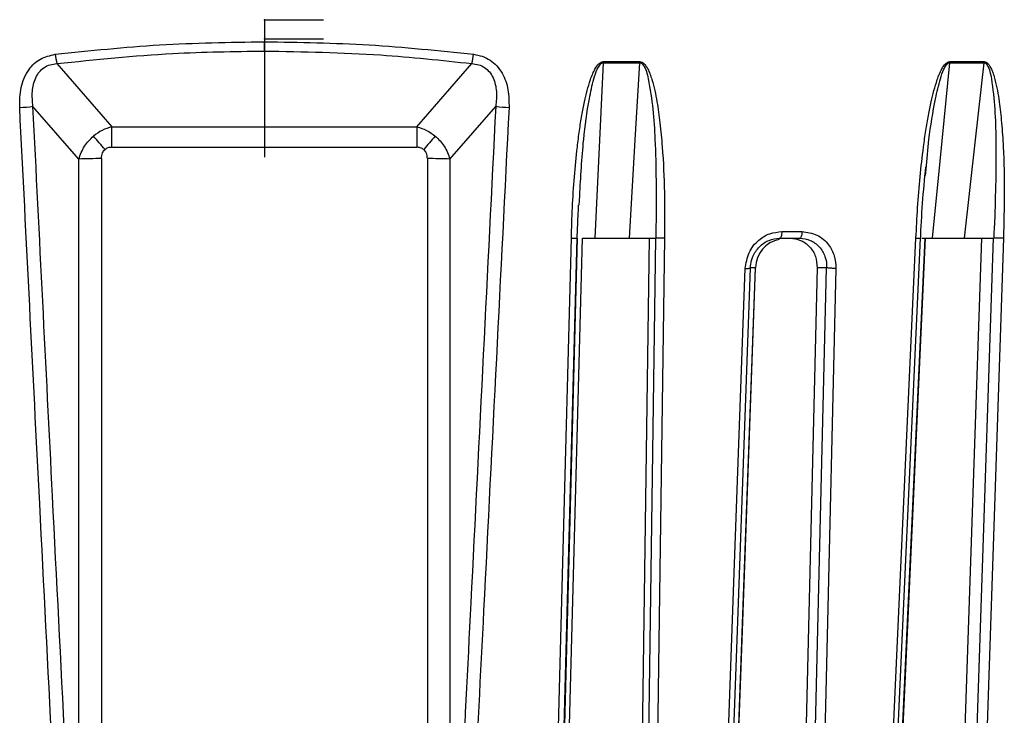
# Model space of a CAD drawing. Header units: millimetres. Extents: x -210 to 108, y -697 to -158.
# Tile 17 of 24: x -46 to 21, y -491 to -444. Entities that reach past the tile are written whole.
import ezdxf

# ---------------------------------------------------------------- set-up
doc = ezdxf.new("R2010")
doc.units = ezdxf.units.MM
doc.header["$PDSIZE"] = -1

msp = doc.modelspace()

# ---------------------------------------------------------------- linework, layer by layer
at = {"color": 7, "linetype": 'Continuous'}
for p, q in [((-29.233, -443.612), (-25.22, -443.612)), ((-29.233, -443.612), (-29.233, -451.638)), ((-29.233, -444.912), (-25.22, -444.912)), ((-29.233, -444.912), (-29.233, -452.938))]:
    msp.add_line(p, q, dxfattribs=at)
at = {"color": 7, "linetype": 'Continuous', "lineweight": 25}
for p, q in [((-29.233, -445.741), (-29.233, -445.109)), ((-6.227, -446.537), (-3.735, -446.537)), ((17.293, -446.537), (19.632, -446.537)), ((-43.318, -446.591), (-39.588, -450.879)), ((-18.878, -450.879), (-15.147, -446.591)), ((-41.832, -453.068), (-44.943, -449.493)), ((-16.633, -453.068), (-13.523, -449.493)), ((-39.588, -450.879), (-18.878, -450.879)), ((-39.588, -452.272), (-39.588, -450.879)), ((-18.878, -450.879), (-18.878, -452.272)), ((-39.588, -452.272), (-18.878, -452.272)), ((-41.832, -510.055), (-41.832, -453.068)), ((-40.3, -453.043), (-40.3, -513.33)), ((-18.166, -453.043), (-18.166, -513.33)), ((-16.633, -453.068), (-16.633, -510.055)), ((15.662, -454.186), (15.702, -453.76)), ((-7.867, -456.213), (-7.821, -455.567)), ((-7.985, -458.447), (-9.341, -509.689)), ((-8.998, -509.689), (-7.627, -458.447)), ((-7.985, -458.447), (-7.983, -458.447)), ((-7.625, -458.447), (-7.627, -458.447)), ((-3.11, -458.447), (-3.814, -509.406)), ((-3.373, -509.689), (-2.664, -458.447)), ((-2.661, -458.447), (-2.664, -458.447)), ((5.899, -457.997), (7.273, -457.997)), ((13.28, -509.689), (15.627, -458.447)), ((15.402, -458.447), (16.563, -458.447)), ((15.631, -458.447), (15.627, -458.447)), ((15.652, -458.547), (15.658, -458.448)), ((19.452, -458.447), (17.737, -509.406)), ((18.558, -509.689), (20.284, -458.447)), ((20.288, -458.447), (20.284, -458.447)), ((8.3, -460.447), (7.131, -509.406))]:
    msp.add_line(p, q, dxfattribs=at)
at = {"color": 7, "linetype": 'Continuous', "lineweight": 25, "flags": 128}
for points in [[(-6.227, -446.537), (-6.545, -453.207), (-6.794, -458.447)], [(-6.224, -446.458), (-5.912, -446.458), (-5.6, -446.458), (-5.289, -446.458), (-4.977, -446.458), (-4.665, -446.458), (-4.354, -446.458), (-4.043, -446.458), (-3.732, -446.458)], [(-4.443, -458.447), (-4.047, -451.778), (-3.735, -446.537)], [(17.293, -446.537), (16.628, -453.207), (16.105, -458.447)], [(17.298, -446.458), (17.592, -446.458), (17.885, -446.458), (18.178, -446.458), (18.47, -446.458), (18.763, -446.458), (19.055, -446.458), (19.346, -446.458), (19.637, -446.458)], [(18.312, -458.447), (19.051, -451.778), (19.632, -446.537)], [(-9.748, -509.734), (-8.995, -481.292), (-8.39, -458.447)], [(-9.353, -509.71), (-8.692, -484.719), (-7.997, -458.448)], [(-2.064, -458.447), (-2.463, -487.447), (-2.771, -509.734)], [(5.899, -457.997), (5.894, -458.088), (5.884, -458.173), (5.87, -458.251), (5.852, -458.318), (5.83, -458.373), (5.806, -458.414), (5.78, -458.439), (5.754, -458.447)], [(7.273, -457.997), (7.268, -458.088), (7.257, -458.173), (7.243, -458.251), (7.224, -458.318), (7.201, -458.373), (7.176, -458.414), (7.15, -458.439), (7.122, -458.447)], [(12.674, -509.734), (13.97, -481.292), (15.011, -458.447)], [(12.984, -509.715), (14.122, -484.723), (15.318, -458.448)], [(13.309, -509.703), (14.453, -484.723), (15.657, -458.448)], [(20.948, -458.447), (19.972, -487.447), (19.222, -509.734)], [(1.638, -509.734), (2.627, -482.418), (3.421, -460.495)], [(1.991, -509.712), (2.859, -485.718), (3.772, -460.471)], [(2.32, -509.689), (3.325, -482.114), (4.115, -460.447)], [(2.327, -509.696), (3.201, -485.718), (4.122, -460.472)], [(4.115, -460.447), (3.801, -460.447), (3.766, -460.447)], [(7.766, -509.689), (8.424, -482.114), (8.942, -460.447)], [(8.942, -460.447), (8.582, -460.447), (8.3, -460.447)], [(9.576, -460.495), (8.913, -488.326), (8.402, -509.734)]]:
    msp.add_lwpolyline(points, dxfattribs=at)
at = {"color": 7, "linetype": 'Continuous', "lineweight": 25}
for centre, radius, start, end in [((-37.982, -445.281), 5.495, 187.09483, 193.79142), ((-20.484, -445.281), 5.495, 346.20858, 352.90517), ((-8.735, -446.411), 2.511, 357.107, 358.91956), ((16.051, -446.41), 1.249, 354.16127, 357.81296), ((-46.079, -441.572), 8.001, 271.6712, 278.16166), ((-12.387, -441.572), 8.001, 261.83834, 268.3288), ((-94.558, -498.117), 71.123, 39.97191, 40.94251), ((36.092, -498.117), 71.123, 139.05749, 140.02809), ((-40.416, -493.029), 39.986, 89.83447, 92.03022), ((-18.05, -493.029), 39.986, 87.96978, 90.16553), ((6.109, -460.48), 1.994, 100.96783, 179.07501)]:
    msp.add_arc(centre, radius, start, end, dxfattribs=at)
for points, knots in [([(-43.435, -445.96), (-41.076, -445.712), (-36.369, -445.217), (-31.608, -445.145), (-29.233, -445.109)], [0, 0, 0, 0, 0.5012712, 1, 1, 1, 1]), ([(-29.233, -445.109), (-26.858, -445.145), (-22.097, -445.217), (-17.39, -445.712), (-15.031, -445.96)], [0, 0, 0, 0, 0.4987288, 1, 1, 1, 1]), ([(-43.318, -446.591), (-40.699, -446.318), (-36.029, -445.832), (-31.307, -445.768), (-29.233, -445.741)], [0, 0, 0, 0, 0.560823, 1, 1, 1, 1]), ([(-29.233, -445.741), (-26.593, -445.786), (-21.869, -445.866), (-17.204, -446.369), (-15.147, -446.591)], [0, 0, 0, 0, 0.559028, 1, 1, 1, 1]), ([(-45.845, -449.57), (-45.84, -449.113), (-45.828, -448.205), (-45.334, -447.022), (-44.476, -446.2), (-43.784, -446.04), (-43.435, -445.96)], [0, 0, 0, 0, 0.28289, 0.562308, 0.779591, 1, 1, 1, 1]), ([(-15.031, -445.96), (-14.829, -445.996), (-14.431, -446.068), (-13.892, -446.345), (-13.433, -446.735), (-12.963, -447.389), (-12.627, -448.362), (-12.623, -449.168), (-12.621, -449.57)], [0, 0, 0, 0, 0.127444, 0.250796, 0.373953, 0.501526, 0.750935, 1, 1, 1, 1]), ([(-8.39, -458.447), (-8.369, -457.754), (-8.327, -456.361), (-8.192, -454.295), (-8.025, -452.548), (-7.846, -451.159), (-7.686, -450.136), (-7.513, -449.236), (-7.326, -448.425), (-7.138, -447.791), (-6.955, -447.302), (-6.776, -446.925), (-6.592, -446.643), (-6.377, -446.48), (-6.273, -446.465), (-6.224, -446.458)], [0, 0, 0, 0, 0.167566, 0.336422, 0.499725, 0.590815, 0.673973, 0.749281, 0.811617, 0.874194, 0.908303, 0.936935, 0.974643, 0.98828, 1, 1, 1, 1]), ([(-7.821, -455.567), (-7.751, -454.291), (-7.63, -452.088), (-7.27, -449.437), (-6.937, -447.846), (-6.688, -447.083), (-6.507, -446.735), (-6.381, -446.596), (-6.296, -446.546), (-6.25, -446.54), (-6.227, -446.537)], [0, 0, 0, 0, 0.411863, 0.711771, 0.860599, 0.933639, 0.968749, 0.985093, 0.992702, 1, 1, 1, 1]), ([(-3.732, -446.458), (-3.732, -446.473), (-3.733, -446.5), (-3.735, -446.526), (-3.735, -446.537)], [0, 0, 0, 0, 0.559968, 1, 1, 1, 1]), ([(-3.735, -446.537), (-3.713, -446.54), (-3.667, -446.546), (-3.585, -446.596), (-3.327, -446.907), (-2.919, -448.677), (-2.622, -452.205), (-2.631, -455.47), (-2.636, -457.343)], [0, 0, 0, 0, 0.006129, 0.01252, 0.026246, 0.116739, 0.493304, 1, 1, 1, 1]), ([(-3.732, -446.458), (-3.684, -446.465), (-3.581, -446.48), (-3.442, -446.589), (-3.31, -446.751), (-3.175, -446.988), (-3.039, -447.302), (-2.877, -447.791), (-2.716, -448.425), (-2.532, -449.4), (-2.355, -450.674), (-2.167, -452.728), (-2.043, -455.345), (-2.057, -457.413), (-2.064, -458.447)], [0, 0, 0, 0, 0.011715, 0.02535, 0.042264, 0.063186, 0.091791, 0.125922, 0.188493, 0.250824, 0.366653, 0.500345, 0.750124, 1, 1, 1, 1]), ([(15.011, -458.447), (15.045, -457.754), (15.113, -456.361), (15.283, -454.295), (15.477, -452.548), (15.674, -451.159), (15.846, -450.136), (16.028, -449.236), (16.221, -448.425), (16.41, -447.791), (16.593, -447.302), (16.77, -446.925), (16.949, -446.643), (17.154, -446.48), (17.253, -446.465), (17.298, -446.458)], [0, 0, 0, 0, 0.167566, 0.336422, 0.499725, 0.590815, 0.673973, 0.749281, 0.811617, 0.874194, 0.908303, 0.936935, 0.974643, 0.98828, 1, 1, 1, 1]), ([(15.702, -453.76), (15.759, -453.088), (15.894, -451.487), (16.228, -449.437), (16.586, -447.846), (16.844, -447.083), (17.024, -446.735), (17.146, -446.596), (17.228, -446.546), (17.271, -446.54), (17.293, -446.537)], [0, 0, 0, 0, 0.2696349, 0.6420686, 0.8268882, 0.9175912, 0.9611915, 0.9814875, 0.9909375, 1, 1, 1, 1]), ([(19.637, -446.458), (19.637, -446.473), (19.635, -446.5), (19.633, -446.526), (19.632, -446.537)], [0, 0, 0, 0, 0.559968, 1, 1, 1, 1]), ([(19.632, -446.537), (19.652, -446.54), (19.695, -446.546), (19.77, -446.596), (20.003, -446.907), (20.332, -448.677), (20.507, -452.205), (20.404, -455.47), (20.344, -457.343)], [0, 0, 0, 0, 0.006129, 0.01252, 0.026246, 0.116739, 0.493304, 1, 1, 1, 1]), ([(19.637, -446.458), (19.682, -446.465), (19.778, -446.48), (19.906, -446.589), (20.027, -446.751), (20.148, -446.988), (20.268, -447.302), (20.41, -447.791), (20.547, -448.425), (20.699, -449.4), (20.838, -450.674), (20.971, -452.728), (21.032, -455.345), (20.976, -457.413), (20.948, -458.447)], [0, 0, 0, 0, 0.011715, 0.02535, 0.042264, 0.063186, 0.091791, 0.125922, 0.188493, 0.250824, 0.366653, 0.500345, 0.750124, 1, 1, 1, 1]), ([(-44.943, -449.493), (-44.975, -449.155), (-45.037, -448.499), (-44.859, -447.687), (-44.534, -447.151), (-44.198, -446.845), (-43.784, -446.644), (-43.477, -446.609), (-43.318, -446.591)], [0, 0, 0, 0, 0.2685265, 0.5218359, 0.645553, 0.7608995, 0.8767907, 1, 1, 1, 1]), ([(-15.147, -446.591), (-14.989, -446.609), (-14.681, -446.644), (-14.266, -446.846), (-13.93, -447.154), (-13.605, -447.691), (-13.428, -448.502), (-13.491, -449.157), (-13.523, -449.493)], [0, 0, 0, 0, 0.123448, 0.239551, 0.355166, 0.479205, 0.73297, 1, 1, 1, 1]), ([(-42.799, -509.734), (-43.362, -498.651), (-44.382, -478.597), (-45.393, -458.542), (-45.845, -449.57)], [0, 0, 0, 0, 0.552661, 1, 1, 1, 1]), ([(-41.915, -509.657), (-42.483, -498.426), (-43.496, -478.372), (-44.501, -458.317), (-44.943, -449.493)], [0, 0, 0, 0, 0.56, 1, 1, 1, 1]), ([(-13.523, -449.493), (-14.086, -460.724), (-15.091, -480.779), (-16.105, -500.833), (-16.551, -509.657)], [0, 0, 0, 0, 0.56, 1, 1, 1, 1]), ([(-12.621, -449.57), (-13.194, -460.948), (-14.206, -481.004), (-15.226, -501.058), (-15.667, -509.734)], [0, 0, 0, 0, 0.567339, 1, 1, 1, 1]), ([(-39.588, -450.879), (-39.815, -450.948), (-40.261, -451.084), (-40.645, -451.369), (-40.834, -451.509)], [0, 0, 0, 0, 0.507181, 1, 1, 1, 1]), ([(-18.878, -450.879), (-18.651, -450.948), (-18.205, -451.084), (-17.821, -451.369), (-17.632, -451.509)], [0, 0, 0, 0, 0.507181, 1, 1, 1, 1]), ([(-41.832, -453.068), (-41.725, -452.766), (-41.514, -452.179), (-41.057, -451.729), (-40.834, -451.509)], [0, 0, 0, 0, 0.512581, 1, 1, 1, 1]), ([(-17.632, -451.509), (-17.409, -451.729), (-16.952, -452.179), (-16.741, -452.766), (-16.633, -453.068)], [0, 0, 0, 0, 0.487419, 1, 1, 1, 1]), ([(-40.3, -453.043), (-40.29, -452.904), (-40.272, -452.67), (-40.116, -452.497), (-40.052, -452.426)], [0, 0, 0, 0, 0.589826, 1, 1, 1, 1]), ([(-39.588, -452.272), (-39.686, -452.278), (-39.855, -452.29), (-39.994, -452.386), (-40.052, -452.426)], [0, 0, 0, 0, 0.57843, 1, 1, 1, 1]), ([(-18.414, -452.426), (-18.49, -452.377), (-18.632, -452.284), (-18.8, -452.276), (-18.878, -452.272)], [0, 0, 0, 0, 0.537807, 1, 1, 1, 1]), ([(-18.166, -453.043), (-18.176, -452.904), (-18.194, -452.669), (-18.35, -452.497), (-18.414, -452.426)], [0, 0, 0, 0, 0.59055, 1, 1, 1, 1]), ([(15.314, -458.547), (15.356, -457.721), (15.44, -456.072), (15.597, -454.428), (15.676, -453.607)], [0, 0, 0, 0, 0.500428, 1, 1, 1, 1]), ([(-7.999, -458.543), (-7.982, -458.108), (-7.952, -457.331), (-7.912, -456.554), (-7.895, -456.212)], [0, 0, 0, 0, 0.558548, 1, 1, 1, 1]), ([(-2.636, -457.343), (-2.644, -457.564), (-2.656, -457.906), (-2.659, -458.253), (-2.66, -458.376)], [0, 0, 0, 0, 0.64599, 1, 1, 1, 1]), ([(20.344, -457.343), (20.328, -457.564), (20.303, -457.906), (20.295, -458.253), (20.292, -458.376)], [0, 0, 0, 0, 0.64599, 1, 1, 1, 1]), ([(-8.389, -458.447), (-8.328, -458.447), (-8.203, -458.447), (-8.068, -458.447), (-8.006, -458.448), (-7.996, -458.448), (-7.996, -458.448)], [0, 0, 0, 0, 0.3377, 0.691096, 0.989813, 1, 1, 1, 1]), ([(-7.996, -458.448), (-7.989, -458.448), (-7.972, -458.448), (-7.979, -458.447), (-7.983, -458.447)], [0, 0, 0, 0, 0.4561313, 1, 1, 1, 1]), ([(-7.637, -458.447), (-7.542, -458.447), (-7.384, -458.447), (-7.078, -458.447), (-6.889, -458.447), (-6.794, -458.447)], [0, 0, 0, 0, 0.425152, 0.713116, 1, 1, 1, 1]), ([(-6.794, -458.447), (-6.355, -458.447), (-5.57, -458.447), (-4.787, -458.447), (-4.443, -458.447)], [0, 0, 0, 0, 0.559999, 1, 1, 1, 1]), ([(-4.443, -458.447), (-4.347, -458.447), (-4.154, -458.447), (-3.765, -458.447), (-3.308, -458.447), (-2.87, -458.447), (-2.733, -458.447), (-2.664, -458.447)], [0, 0, 0, 0, 0.125465, 0.251186, 0.500358, 0.750057, 1, 1, 1, 1]), ([(-2.66, -458.376), (-2.66, -458.388), (-2.661, -458.412), (-2.662, -458.436), (-2.662, -458.447)], [0, 0, 0, 0, 0.500001, 1, 1, 1, 1]), ([(-2.064, -458.447), (-2.127, -458.447), (-2.223, -458.448), (-2.35, -458.448), (-2.425, -458.447), (-2.489, -458.448), (-2.55, -458.448), (-2.619, -458.448), (-2.646, -458.448), (-2.661, -458.447)], [0, 0, 0, 0, 0.242415, 0.371253, 0.501733, 0.564129, 0.671423, 0.819818, 1, 1, 1, 1]), ([(3.421, -460.495), (3.477, -460.128), (3.59, -459.394), (4.259, -458.574), (5.066, -458.085), (5.621, -458.026), (5.899, -457.997)], [0, 0, 0, 0, 0.280377, 0.559712, 0.779882, 1, 1, 1, 1]), ([(3.766, -460.447), (3.783, -460.283), (3.809, -460.022), (3.988, -459.527), (4.272, -459.103), (4.68, -458.768), (5.136, -458.517), (5.509, -458.475), (5.754, -458.447)], [0, 0, 0, 0, 0.157699, 0.250775, 0.500212, 0.631323, 0.758454, 1, 1, 1, 1]), ([(5.754, -458.447), (6.009, -458.447), (6.466, -458.447), (6.921, -458.447), (7.122, -458.447)], [0, 0, 0, 0, 0.56, 1, 1, 1, 1]), ([(6.463, -458.447), (6.706, -458.475), (7.075, -458.517), (7.51, -458.769), (7.889, -459.103), (8.241, -459.665), (8.28, -460.187), (8.3, -460.447)], [0, 0, 0, 0, 0.242837, 0.37006, 0.500846, 0.750309, 1, 1, 1, 1]), ([(7.122, -458.447), (7.364, -458.475), (7.732, -458.517), (8.165, -458.768), (8.544, -459.103), (8.794, -459.527), (8.928, -460.022), (8.948, -460.284), (8.942, -460.447), (8.942, -460.447)], [0, 0, 0, 0, 0.241554, 0.368683, 0.499786, 0.749213, 0.84233, 0.999996, 1, 1, 1, 1]), ([(7.273, -457.997), (7.622, -458.045), (8.321, -458.139), (9.081, -458.808), (9.521, -459.631), (9.558, -460.207), (9.576, -460.495)], [0, 0, 0, 0, 0.27982, 0.559169, 0.779392, 1, 1, 1, 1]), ([(15.011, -458.447), (15.067, -458.447), (15.181, -458.447), (15.286, -458.447), (15.306, -458.447), (15.313, -458.448)], [0, 0, 0, 0, 0.371994, 0.761279, 1, 1, 1, 1]), ([(15.313, -458.448), (15.318, -458.448), (15.331, -458.448), (15.325, -458.448), (15.305, -458.447), (15.294, -458.447)], [0, 0, 0, 0, 0.172304, 0.561483, 1, 1, 1, 1]), ([(15.553, -458.448), (15.56, -458.448), (15.59, -458.448), (15.617, -458.447), (15.644, -458.448), (15.651, -458.448), (15.656, -458.448)], [0, 0, 0, 0, 0.130346, 0.534901, 0.72836, 1, 1, 1, 1]), ([(15.658, -458.447), (15.719, -458.447), (15.853, -458.447), (16.016, -458.447), (16.105, -458.447)], [0, 0, 0, 0, 0.458583, 1, 1, 1, 1]), ([(16.105, -458.447), (16.518, -458.447), (17.256, -458.447), (17.989, -458.447), (18.312, -458.447)], [0, 0, 0, 0, 0.559999, 1, 1, 1, 1]), ([(18.312, -458.447), (18.403, -458.447), (18.586, -458.447), (18.975, -458.447), (19.46, -458.447), (19.971, -458.447), (20.179, -458.447), (20.283, -458.447)], [0, 0, 0, 0, 0.125465, 0.251186, 0.500358, 0.750057, 1, 1, 1, 1]), ([(20.292, -458.376), (20.291, -458.388), (20.29, -458.412), (20.289, -458.436), (20.288, -458.447)], [0, 0, 0, 0, 0.500001, 1, 1, 1, 1]), ([(20.948, -458.447), (20.888, -458.447), (20.796, -458.448), (20.665, -458.448), (20.584, -458.447), (20.512, -458.448), (20.441, -458.448), (20.355, -458.448), (20.312, -458.448), (20.288, -458.447)], [0, 0, 0, 0, 0.242415, 0.371253, 0.501733, 0.564129, 0.671423, 0.819818, 1, 1, 1, 1]), ([(3.421, -460.495), (3.48, -460.495), (3.571, -460.494), (3.666, -460.488), (3.725, -460.482), (3.766, -460.474), (3.794, -460.463), (3.777, -460.454), (3.766, -460.447)], [0, 0, 0, 0, 0.239379, 0.368293, 0.499962, 0.631636, 0.760566, 1, 1, 1, 1]), ([(4.12, -460.472), (4.125, -460.47), (4.145, -460.463), (4.128, -460.454), (4.115, -460.447)], [0, 0, 0, 0, 0.259392, 1, 1, 1, 1]), ([(9.576, -460.495), (9.515, -460.495), (9.42, -460.494), (9.289, -460.489), (9.192, -460.483), (9.105, -460.475), (9.009, -460.464), (8.968, -460.454), (8.942, -460.447)], [0, 0, 0, 0, 0.2394117, 0.3683318, 0.5000003, 0.6316688, 0.7605887, 1, 1, 1, 1])]:
    msp.add_open_spline(points, degree=3, knots=knots, dxfattribs=at)
at = {"color": 7, "linetype": 'Continuous'}
for p in [(-29.233, -443.612), (-29.233, -444.912)]:
    msp.add_point(p, dxfattribs=at)

doc.saveas('drawing.dxf')
